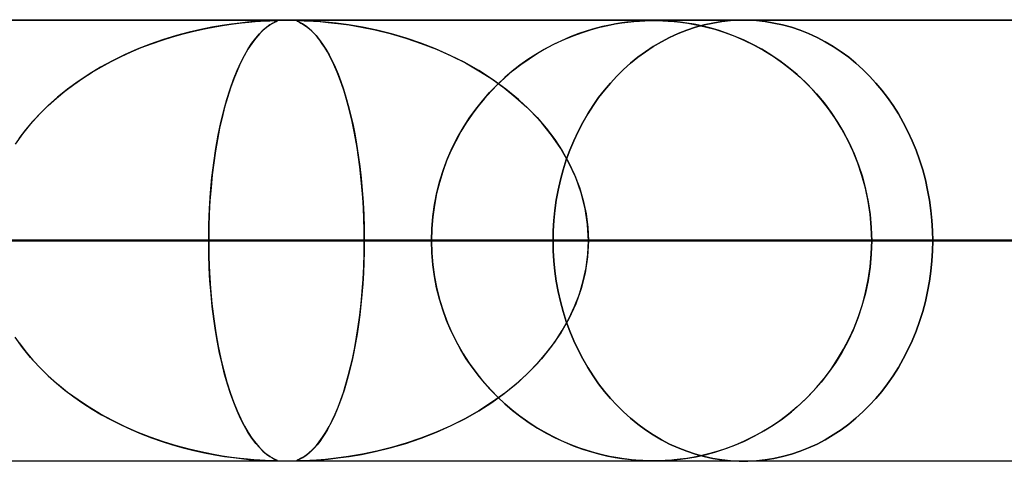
# Model space of a CAD drawing. Header units: millimetres. Extents: x -625 to 625, y -732 to 732.
# Tile 43 of 48: x 239 to 261, y 721 to 732. Entities that reach past the tile are written whole.
import ezdxf

# ---------------------------------------------------------------- set-up
doc = ezdxf.new("R2010")
doc.units = ezdxf.units.MM
doc.layers.add('HIDDEN', color=7, linetype='Continuous')
doc.layers.add('THICK', color=7, linetype='Continuous')

msp = doc.modelspace()

# ---------------------------------------------------------------- linework, layer by layer
at = {"layer": 'HIDDEN'}
for p, q in [((255.284, 731.49), (0, 731.49)), ((501.5, 731.49), (0, 731.49)), ((255.284, 731.49), (0, 731.49)), ((244.666, 731.48), (0, 731.48)), ((242.983, 731.278), (242.715, 731.216)), ((242.825, 731.242), (243.067, 731.296)), ((243.235, 731.329), (242.983, 731.278)), ((243.067, 731.296), (243.299, 731.341)), ((243.468, 731.37), (243.235, 731.329)), ((243.299, 731.341), (243.518, 731.378)), ((243.681, 731.401), (243.468, 731.37)), ((243.518, 731.378), (243.72, 731.407)), ((243.872, 731.425), (243.681, 731.401)), ((243.72, 731.407), (243.905, 731.429)), ((244.038, 731.443), (243.872, 731.425)), ((243.905, 731.429), (244.07, 731.446)), ((244.184, 731.456), (244.038, 731.443)), ((244.07, 731.446), (244.214, 731.458)), ((244.321, 731.466), (244.184, 731.456)), ((244.214, 731.458), (244.338, 731.467)), ((244.443, 731.473), (244.321, 731.466)), ((244.338, 731.467), (244.45, 731.473)), ((244.392, 731.26), (244.472, 731.328)), ((244.478, 731.332), (244.401, 731.268)), ((244.542, 731.477), (244.443, 731.473)), ((244.45, 731.473), (244.545, 731.477)), ((244.472, 731.328), (244.547, 731.381)), ((244.546, 731.38), (244.478, 731.332)), ((244.614, 731.479), (244.542, 731.477)), ((244.545, 731.477), (244.616, 731.479)), ((244.604, 731.415), (244.546, 731.38)), ((244.547, 731.381), (244.612, 731.419)), ((244.651, 731.44), (244.604, 731.415)), ((244.612, 731.419), (244.663, 731.446)), ((244.666, 731.48), (244.614, 731.479)), ((244.616, 731.479), (244.666, 731.48)), ((244.686, 731.456), (244.651, 731.44)), ((244.663, 731.446), (244.699, 731.462)), ((244.666, 731.48), (244.698, 731.479)), ((244.7, 731.479), (244.666, 731.48)), ((245.21, 731.48), (244.668, 731.48)), ((244.708, 731.467), (244.686, 731.456)), ((244.698, 731.479), (244.715, 731.477)), ((244.699, 731.462), (244.716, 731.472)), ((244.717, 731.477), (244.7, 731.479)), ((244.718, 731.473), (244.708, 731.467)), ((244.715, 731.477), (244.718, 731.473)), ((244.716, 731.472), (244.717, 731.477)), ((245.16, 731.477), (245.158, 731.473)), ((245.158, 731.473), (245.161, 731.477)), ((245.158, 731.473), (245.17, 731.466)), ((245.167, 731.467), (245.158, 731.473)), ((245.177, 731.479), (245.16, 731.477)), ((245.161, 731.477), (245.178, 731.479)), ((245.186, 731.458), (245.167, 731.467)), ((245.17, 731.466), (245.191, 731.456)), ((245.21, 731.48), (245.177, 731.479)), ((245.178, 731.479), (245.21, 731.48)), ((245.212, 731.446), (245.186, 731.458)), ((245.191, 731.456), (245.218, 731.443)), ((245.264, 731.479), (245.21, 731.48)), ((245.21, 731.48), (245.259, 731.479)), ((481.175, 731.48), (245.21, 731.48)), ((245.246, 731.429), (245.212, 731.446)), ((245.218, 731.443), (245.253, 731.425)), ((245.286, 731.407), (245.246, 731.429)), ((245.253, 731.425), (245.295, 731.401)), ((245.259, 731.479), (245.327, 731.477)), ((245.344, 731.477), (245.264, 731.479)), ((245.333, 731.378), (245.286, 731.407)), ((245.295, 731.401), (245.344, 731.37)), ((245.327, 731.477), (245.42, 731.473)), ((245.385, 731.341), (245.333, 731.378)), ((245.455, 731.472), (245.344, 731.477)), ((245.344, 731.37), (245.4, 731.329)), ((245.441, 731.296), (245.385, 731.341)), ((245.4, 731.329), (245.461, 731.278)), ((245.42, 731.473), (245.539, 731.467)), ((245.5, 731.242), (245.441, 731.296)), ((245.608, 731.462), (245.455, 731.472)), ((245.461, 731.278), (245.526, 731.216)), ((245.539, 731.467), (245.688, 731.456)), ((245.808, 731.446), (245.608, 731.462)), ((245.688, 731.456), (245.869, 731.44)), ((246.052, 731.419), (245.808, 731.446)), ((245.869, 731.44), (246.089, 731.415)), ((246.334, 731.381), (246.052, 731.419)), ((246.089, 731.415), (246.343, 731.38)), ((246.648, 731.328), (246.334, 731.381)), ((246.343, 731.38), (246.627, 731.332)), ((246.627, 731.332), (246.939, 731.268)), ((246.974, 731.26), (246.648, 731.328)), ((251.633, 731.212), (251.837, 731.277)), ((251.919, 731.3), (251.74, 731.248)), ((251.837, 731.277), (252.031, 731.33)), ((252.087, 731.343), (251.919, 731.3)), ((252.031, 731.33), (252.211, 731.371)), ((252.245, 731.378), (252.087, 731.343)), ((252.211, 731.371), (252.377, 731.403)), ((252.391, 731.406), (252.245, 731.378)), ((252.377, 731.403), (252.526, 731.427)), ((252.524, 731.427), (252.391, 731.406)), ((252.643, 731.443), (252.524, 731.427)), ((252.526, 731.427), (252.662, 731.445)), ((252.749, 731.455), (252.643, 731.443)), ((252.662, 731.445), (252.797, 731.459)), ((252.843, 731.463), (252.749, 731.455)), ((252.797, 731.459), (252.927, 731.47)), ((252.927, 731.47), (252.843, 731.463)), ((252.927, 731.47), (253.047, 731.476)), ((253.003, 731.474), (252.927, 731.47)), ((253.072, 731.477), (253.003, 731.474)), ((253.047, 731.476), (253.152, 731.479)), ((253.135, 731.479), (253.072, 731.477)), ((253.193, 731.48), (253.135, 731.479)), ((253.152, 731.479), (253.249, 731.48)), ((253.25, 731.48), (253.193, 731.48)), ((253.249, 731.48), (253.347, 731.479)), ((253.308, 731.48), (253.25, 731.48)), ((253.369, 731.479), (253.308, 731.48)), ((253.347, 731.479), (253.458, 731.476)), ((253.433, 731.477), (253.369, 731.479)), ((253.507, 731.473), (253.433, 731.477)), ((253.458, 731.476), (253.581, 731.469)), ((253.598, 731.468), (253.507, 731.473)), ((253.581, 731.469), (253.711, 731.459)), ((253.713, 731.458), (253.598, 731.468)), ((253.711, 731.459), (253.857, 731.443)), ((253.848, 731.444), (253.713, 731.458)), ((253.999, 731.423), (253.848, 731.444)), ((253.857, 731.443), (254.025, 731.419)), ((254.195, 731.328), (253.998, 731.262)), ((253.998, 731.262), (254.195, 731.328)), ((254.164, 731.395), (253.999, 731.423)), ((254.025, 731.419), (254.212, 731.386)), ((254.339, 731.359), (254.164, 731.395)), ((254.394, 731.382), (254.195, 731.328)), ((254.195, 731.328), (254.394, 731.382)), ((254.212, 731.386), (254.417, 731.341)), ((254.523, 731.314), (254.339, 731.359)), ((254.593, 731.425), (254.394, 731.382)), ((254.394, 731.382), (254.593, 731.425)), ((254.417, 731.341), (254.638, 731.282)), ((254.711, 731.26), (254.523, 731.314)), ((254.793, 731.457), (254.593, 731.425)), ((254.593, 731.425), (254.793, 731.457)), ((254.638, 731.282), (254.865, 731.21)), ((254.991, 731.478), (254.793, 731.457)), ((254.793, 731.457), (254.991, 731.478)), ((255.187, 731.489), (254.991, 731.478)), ((254.991, 731.478), (255.187, 731.489)), ((255.381, 731.489), (255.187, 731.489)), ((255.187, 731.489), (255.381, 731.489)), ((255.578, 731.478), (255.381, 731.489)), ((255.381, 731.489), (255.578, 731.478)), ((255.776, 731.457), (255.578, 731.478)), ((255.578, 731.478), (255.776, 731.457)), ((255.975, 731.425), (255.776, 731.457)), ((255.776, 731.457), (255.975, 731.425)), ((256.173, 731.382), (255.975, 731.425)), ((255.975, 731.425), (256.173, 731.382)), ((256.372, 731.328), (256.173, 731.382)), ((256.173, 731.382), (256.372, 731.328)), ((256.568, 731.262), (256.372, 731.328)), ((256.372, 731.328), (256.568, 731.262)), ((242.103, 731.038), (242.342, 731.113)), ((242.433, 731.14), (242.14, 731.05)), ((242.342, 731.113), (242.583, 731.181)), ((242.715, 731.216), (242.433, 731.14)), ((242.583, 731.181), (242.825, 731.242)), ((244.229, 731.084), (244.139, 730.964)), ((244.142, 730.967), (244.227, 731.08)), ((244.227, 731.08), (244.31, 731.177)), ((244.318, 731.186), (244.229, 731.084)), ((244.31, 731.177), (244.392, 731.26)), ((244.401, 731.268), (244.318, 731.186)), ((245.559, 731.181), (245.5, 731.242)), ((245.526, 731.216), (245.596, 731.14)), ((245.619, 731.113), (245.559, 731.181)), ((245.596, 731.14), (245.669, 731.05)), ((245.678, 731.038), (245.619, 731.113)), ((246.939, 731.268), (247.274, 731.186)), ((247.305, 731.177), (246.974, 731.26)), ((247.274, 731.186), (247.627, 731.084)), ((247.638, 731.08), (247.305, 731.177)), ((247.627, 731.084), (247.982, 730.964)), ((247.973, 730.967), (247.638, 731.08)), ((251.016, 730.957), (251.219, 731.052)), ((251.357, 731.11), (251.157, 731.024)), ((251.219, 731.052), (251.425, 731.137)), ((251.552, 731.185), (251.357, 731.11)), ((251.425, 731.137), (251.633, 731.212)), ((251.74, 731.248), (251.552, 731.185)), ((253.612, 731.098), (253.424, 731)), ((253.424, 731), (253.612, 731.098)), ((253.803, 731.185), (253.612, 731.098)), ((253.612, 731.098), (253.803, 731.185)), ((253.998, 731.262), (253.803, 731.185)), ((253.803, 731.185), (253.998, 731.262)), ((254.904, 731.196), (254.711, 731.26)), ((254.865, 731.21), (255.089, 731.126)), ((255.1, 731.122), (254.904, 731.196)), ((255.089, 731.126), (255.311, 731.03)), ((255.299, 731.036), (255.1, 731.122)), ((256.762, 731.185), (256.568, 731.262)), ((256.568, 731.262), (256.762, 731.185)), ((256.953, 731.098), (256.762, 731.185)), ((256.762, 731.185), (256.953, 731.098)), ((257.14, 731), (256.953, 731.098)), ((256.953, 731.098), (257.14, 731)), ((241.542, 730.829), (241.255, 730.703)), ((241.401, 730.769), (241.632, 730.866)), ((241.838, 730.945), (241.542, 730.829)), ((241.632, 730.866), (241.867, 730.956)), ((242.14, 731.05), (241.838, 730.945)), ((241.867, 730.956), (242.103, 731.038)), ((244.051, 730.83), (243.966, 730.682)), ((243.971, 730.691), (244.056, 730.838)), ((244.139, 730.964), (244.051, 730.83)), ((244.056, 730.838), (244.142, 730.967)), ((245.669, 731.05), (245.745, 730.945)), ((245.737, 730.956), (245.678, 731.038)), ((245.796, 730.866), (245.737, 730.956)), ((245.745, 730.945), (245.819, 730.829)), ((245.854, 730.769), (245.796, 730.866)), ((245.819, 730.829), (245.891, 730.703)), ((248.307, 730.838), (247.973, 730.967)), ((247.982, 730.964), (248.326, 730.83)), ((248.638, 730.691), (248.307, 730.838)), ((248.326, 730.83), (248.659, 730.682)), ((250.619, 730.738), (250.816, 730.853)), ((250.96, 730.929), (250.767, 730.825)), ((250.816, 730.853), (251.016, 730.957)), ((251.157, 731.024), (250.96, 730.929)), ((253.24, 730.892), (253.062, 730.774)), ((253.062, 730.774), (253.24, 730.892)), ((253.424, 731), (253.24, 730.892)), ((253.24, 730.892), (253.424, 731)), ((255.5, 730.939), (255.299, 731.036)), ((255.311, 731.03), (255.531, 730.923)), ((255.703, 730.829), (255.5, 730.939)), ((255.531, 730.923), (255.748, 730.803)), ((255.905, 730.706), (255.703, 730.829)), ((257.322, 730.892), (257.14, 731)), ((257.14, 731), (257.322, 730.892)), ((257.5, 730.774), (257.322, 730.892)), ((257.322, 730.892), (257.5, 730.774)), ((240.95, 730.553), (241.174, 730.665)), ((241.255, 730.703), (240.977, 730.567)), ((241.174, 730.665), (241.401, 730.769)), ((243.966, 730.682), (243.884, 730.52)), ((243.887, 730.527), (243.971, 730.691)), ((245.911, 730.665), (245.854, 730.769)), ((245.891, 730.703), (245.96, 730.567)), ((245.967, 730.553), (245.911, 730.665)), ((248.966, 730.527), (248.638, 730.691)), ((248.659, 730.682), (248.98, 730.52)), ((250.236, 730.481), (250.425, 730.615)), ((250.579, 730.714), (250.396, 730.594)), ((250.425, 730.615), (250.619, 730.738)), ((250.767, 730.825), (250.579, 730.714)), ((252.89, 730.648), (252.724, 730.513)), ((252.724, 730.513), (252.89, 730.648)), ((253.062, 730.774), (252.89, 730.648)), ((252.89, 730.648), (253.062, 730.774)), ((255.748, 730.803), (255.961, 730.67)), ((256.108, 730.569), (255.905, 730.706)), ((255.961, 730.67), (256.169, 730.525)), ((257.671, 730.648), (257.5, 730.774)), ((257.5, 730.774), (257.671, 730.648)), ((257.836, 730.513), (257.671, 730.648)), ((257.671, 730.648), (257.836, 730.513)), ((240.708, 730.421), (240.449, 730.265)), ((240.516, 730.307), (240.73, 730.433)), ((240.977, 730.567), (240.708, 730.421)), ((240.73, 730.433), (240.95, 730.553)), ((243.805, 730.345), (243.887, 730.527)), ((243.884, 730.52), (243.805, 730.344)), ((245.96, 730.567), (246.028, 730.421)), ((246.022, 730.433), (245.967, 730.553)), ((246.076, 730.307), (246.022, 730.433)), ((246.028, 730.421), (246.093, 730.265)), ((249.287, 730.345), (248.966, 730.527)), ((248.98, 730.52), (249.288, 730.344)), ((250.218, 730.467), (250.045, 730.332)), ((250.052, 730.338), (250.236, 730.481)), ((250.396, 730.594), (250.218, 730.467)), ((252.724, 730.513), (252.565, 730.37)), ((252.565, 730.37), (252.724, 730.513)), ((256.307, 730.419), (256.108, 730.569)), ((256.169, 730.525), (256.373, 730.367)), ((256.502, 730.256), (256.307, 730.419)), ((257.994, 730.37), (257.836, 730.513)), ((257.836, 730.513), (257.994, 730.37)), ((240.101, 730.029), (240.306, 730.172)), ((240.449, 730.265), (240.201, 730.1)), ((240.306, 730.172), (240.516, 730.307)), ((243.724, 730.145), (243.805, 730.345)), ((243.805, 730.344), (243.729, 730.156)), ((246.129, 730.172), (246.076, 730.307)), ((246.093, 730.265), (246.155, 730.1)), ((246.181, 730.029), (246.129, 730.172)), ((249.598, 730.145), (249.287, 730.345)), ((249.288, 730.344), (249.583, 730.156)), ((249.698, 730.021), (249.872, 730.184)), ((249.878, 730.189), (249.717, 730.038)), ((249.872, 730.184), (250.052, 730.338)), ((250.045, 730.332), (249.878, 730.189)), ((252.413, 730.22), (252.269, 730.065)), ((252.269, 730.065), (252.413, 730.22)), ((252.565, 730.37), (252.413, 730.22)), ((252.413, 730.22), (252.565, 730.37)), ((256.373, 730.367), (256.57, 730.195)), ((256.692, 730.081), (256.502, 730.256)), ((256.57, 730.195), (256.761, 730.011)), ((258.144, 730.22), (257.994, 730.37)), ((257.994, 730.37), (258.144, 730.22)), ((258.287, 730.065), (258.144, 730.22)), ((258.144, 730.22), (258.287, 730.065)), ((239.902, 729.879), (240.101, 730.029)), ((240.201, 730.1), (239.963, 729.927)), ((243.656, 729.954), (243.587, 729.74)), ((243.647, 729.927), (243.724, 730.145)), ((243.729, 730.156), (243.656, 729.954)), ((246.155, 730.1), (246.215, 729.927)), ((246.231, 729.879), (246.181, 730.029)), ((249.531, 729.847), (249.698, 730.021)), ((249.717, 730.038), (249.562, 729.88)), ((249.583, 730.156), (249.863, 729.954)), ((249.898, 729.927), (249.598, 730.145)), ((249.863, 729.954), (250.128, 729.74)), ((252.269, 730.065), (252.133, 729.904)), ((252.133, 729.904), (252.269, 730.065)), ((256.874, 729.893), (256.692, 730.081)), ((256.761, 730.011), (256.942, 729.817)), ((258.422, 729.904), (258.287, 730.065)), ((258.287, 730.065), (258.422, 729.904)), ((239.737, 729.744), (239.522, 729.552)), ((239.523, 729.554), (239.709, 729.72)), ((239.709, 729.72), (239.902, 729.879)), ((239.963, 729.927), (239.737, 729.744)), ((243.587, 729.74), (243.523, 729.516)), ((243.573, 729.693), (243.647, 729.927)), ((246.215, 729.927), (246.272, 729.744)), ((246.279, 729.72), (246.231, 729.879)), ((246.272, 729.744), (246.326, 729.552)), ((246.326, 729.554), (246.279, 729.72)), ((249.413, 729.715), (249.27, 729.541)), ((249.369, 729.664), (249.531, 729.847)), ((249.562, 729.88), (249.413, 729.715)), ((250.183, 729.693), (249.898, 729.927)), ((250.128, 729.74), (250.376, 729.516)), ((252.001, 729.733), (251.875, 729.553)), ((251.875, 729.553), (252.001, 729.733)), ((252.133, 729.904), (252.001, 729.733)), ((252.001, 729.733), (252.133, 729.904)), ((257.048, 729.693), (256.874, 729.893)), ((256.942, 729.817), (257.112, 729.613)), ((258.553, 729.733), (258.422, 729.904)), ((258.422, 729.904), (258.553, 729.733)), ((258.678, 729.553), (258.553, 729.733)), ((258.553, 729.733), (258.678, 729.553)), ((239.522, 729.552), (239.318, 729.35)), ((239.345, 729.379), (239.523, 729.554)), ((243.523, 729.516), (243.464, 729.281)), ((243.503, 729.44), (243.573, 729.693)), ((246.371, 729.379), (246.326, 729.554)), ((246.326, 729.552), (246.378, 729.35)), ((249.27, 729.541), (249.132, 729.357)), ((249.215, 729.469), (249.369, 729.664)), ((250.453, 729.44), (250.183, 729.693)), ((250.376, 729.516), (250.605, 729.281)), ((251.875, 729.553), (251.754, 729.365)), ((251.754, 729.365), (251.875, 729.553)), ((257.214, 729.48), (257.048, 729.693)), ((257.112, 729.613), (257.272, 729.4)), ((258.797, 729.365), (258.678, 729.553)), ((258.678, 729.553), (258.797, 729.365)), ((239.318, 729.35), (239.124, 729.137)), ((239.175, 729.196), (239.345, 729.379)), ((243.464, 729.281), (243.409, 729.038)), ((243.438, 729.17), (243.503, 729.44)), ((246.413, 729.196), (246.371, 729.379)), ((246.378, 729.35), (246.426, 729.137)), ((249.132, 729.357), (249.001, 729.164)), ((249.068, 729.265), (249.215, 729.469)), ((250.705, 729.17), (250.453, 729.44)), ((250.605, 729.281), (250.815, 729.038)), ((251.754, 729.365), (251.641, 729.169)), ((251.641, 729.169), (251.754, 729.365)), ((257.37, 729.256), (257.214, 729.48)), ((257.272, 729.4), (257.42, 729.178)), ((258.909, 729.169), (258.797, 729.365)), ((258.797, 729.365), (258.909, 729.169)), ((239.124, 729.137), (238.942, 728.913)), ((239.015, 729.005), (239.175, 729.196)), ((243.378, 728.882), (243.438, 729.17)), ((246.454, 729.005), (246.413, 729.196)), ((246.426, 729.137), (246.472, 728.913)), ((248.802, 728.827), (248.93, 729.051)), ((249.001, 729.164), (248.877, 728.962)), ((248.93, 729.051), (249.068, 729.265)), ((250.936, 728.882), (250.705, 729.17)), ((251.641, 729.169), (251.535, 728.965)), ((251.535, 728.965), (251.641, 729.169)), ((257.515, 729.02), (257.37, 729.256)), ((257.42, 729.178), (257.556, 728.948)), ((259.014, 728.965), (258.909, 729.169)), ((258.909, 729.169), (259.014, 728.965)), ((238.942, 728.913), (238.774, 728.678)), ((238.864, 728.806), (239.015, 729.005)), ((243.324, 728.578), (243.378, 728.882)), ((243.409, 729.038), (243.36, 728.786)), ((246.492, 728.806), (246.454, 729.005)), ((246.472, 728.913), (246.514, 728.678)), ((248.684, 728.594), (248.802, 728.827)), ((248.877, 728.962), (248.761, 728.75)), ((250.815, 729.038), (251.006, 728.786)), ((251.145, 728.578), (250.936, 728.882)), ((251.535, 728.965), (251.438, 728.756)), ((251.438, 728.756), (251.535, 728.965)), ((257.649, 728.773), (257.515, 729.02)), ((257.556, 728.948), (257.68, 728.71)), ((259.111, 728.756), (259.014, 728.965)), ((259.014, 728.965), (259.111, 728.756)), ((243.36, 728.786), (243.315, 728.527)), ((246.527, 728.6), (246.492, 728.806)), ((246.514, 728.678), (246.553, 728.432)), ((246.559, 728.387), (246.527, 728.6)), ((248.761, 728.75), (248.653, 728.528)), ((251.006, 728.786), (251.177, 728.527)), ((251.438, 728.756), (251.349, 728.54)), ((251.349, 728.54), (251.438, 728.756)), ((257.77, 728.514), (257.649, 728.773)), ((257.68, 728.71), (257.793, 728.462)), ((259.199, 728.54), (259.111, 728.756)), ((259.111, 728.756), (259.199, 728.54)), ((243.276, 728.258), (243.324, 728.578)), ((243.315, 728.527), (243.276, 728.259)), ((246.553, 728.432), (246.587, 728.176)), ((246.588, 728.167), (246.559, 728.387)), ((248.653, 728.528), (248.555, 728.298)), ((248.578, 728.352), (248.684, 728.594)), ((251.327, 728.258), (251.145, 728.578)), ((251.177, 728.527), (251.327, 728.259)), ((251.349, 728.54), (251.268, 728.32)), ((251.268, 728.32), (251.349, 728.54)), ((257.879, 728.245), (257.77, 728.514)), ((257.793, 728.462), (257.893, 728.205)), ((259.278, 728.32), (259.199, 728.54)), ((259.199, 728.54), (259.278, 728.32)), ((243.236, 727.923), (243.276, 728.258)), ((243.276, 728.259), (243.243, 727.983)), ((246.587, 728.176), (246.617, 727.911)), ((246.614, 727.941), (246.588, 728.167)), ((248.555, 728.298), (248.468, 728.059)), ((248.483, 728.102), (248.578, 728.352)), ((251.268, 728.32), (251.197, 728.096)), ((251.197, 728.096), (251.268, 728.32)), ((251.327, 728.259), (251.457, 727.983)), ((251.482, 727.923), (251.327, 728.258)), ((257.972, 727.967), (257.879, 728.245)), ((257.893, 728.205), (257.981, 727.938)), ((259.348, 728.096), (259.278, 728.32)), ((259.278, 728.32), (259.348, 728.096)), ((243.243, 727.983), (243.214, 727.698)), ((246.636, 727.708), (246.614, 727.941)), ((248.468, 728.059), (248.392, 727.813)), ((248.401, 727.845), (248.483, 728.102)), ((251.197, 728.096), (251.136, 727.869)), ((251.136, 727.869), (251.197, 728.096)), ((251.457, 727.983), (251.567, 727.698)), ((258.05, 727.68), (257.972, 727.967)), ((257.981, 727.938), (258.055, 727.66)), ((259.409, 727.869), (259.348, 728.096)), ((259.348, 728.096), (259.409, 727.869)), ((243.204, 727.576), (243.236, 727.923)), ((246.617, 727.911), (246.642, 727.638)), ((246.655, 727.469), (246.636, 727.708)), ((248.392, 727.813), (248.328, 727.559)), ((248.333, 727.581), (248.401, 727.845)), ((251.136, 727.869), (251.084, 727.639)), ((251.084, 727.639), (251.136, 727.869)), ((251.606, 727.576), (251.482, 727.923)), ((259.461, 727.639), (259.409, 727.869)), ((259.409, 727.869), (259.461, 727.639)), ((243.18, 727.22), (243.204, 727.576)), ((243.214, 727.698), (243.191, 727.403)), ((246.642, 727.638), (246.662, 727.359)), ((248.328, 727.559), (248.277, 727.299)), ((248.279, 727.311), (248.333, 727.581)), ((251.084, 727.639), (251.041, 727.408)), ((251.041, 727.408), (251.084, 727.639)), ((251.567, 727.698), (251.654, 727.403)), ((251.696, 727.22), (251.606, 727.576)), ((258.112, 727.388), (258.05, 727.68)), ((258.055, 727.66), (258.114, 727.375)), ((259.503, 727.408), (259.461, 727.639)), ((259.461, 727.639), (259.503, 727.408)), ((243.191, 727.403), (243.175, 727.102)), ((246.669, 727.227), (246.655, 727.469)), ((246.662, 727.359), (246.676, 727.074)), ((248.277, 727.299), (248.24, 727.033)), ((248.241, 727.039), (248.279, 727.311)), ((251.041, 727.408), (251.009, 727.177)), ((251.009, 727.177), (251.041, 727.408)), ((251.654, 727.403), (251.717, 727.102)), ((258.156, 727.092), (258.112, 727.388)), ((258.114, 727.375), (258.157, 727.083)), ((259.535, 727.177), (259.503, 727.408)), ((259.503, 727.408), (259.535, 727.177)), ((243.175, 727.102), (243.165, 726.798)), ((243.166, 726.857), (243.18, 727.22)), ((246.68, 726.983), (246.669, 727.227)), ((246.676, 727.074), (246.685, 726.783)), ((248.217, 726.765), (248.241, 727.039)), ((251.009, 727.177), (250.986, 726.946)), ((250.986, 726.946), (251.009, 727.177)), ((251.75, 726.857), (251.696, 727.22)), ((251.717, 727.102), (251.756, 726.798)), ((258.183, 726.792), (258.156, 727.092)), ((258.157, 727.083), (258.183, 726.788)), ((259.557, 726.946), (259.535, 727.177)), ((259.535, 727.177), (259.557, 726.946)), ((243.161, 726.49), (243.166, 726.857)), ((246.686, 726.737), (246.68, 726.983)), ((248.24, 727.033), (248.217, 726.763)), ((250.986, 726.946), (250.972, 726.717)), ((250.972, 726.717), (250.986, 726.946)), ((251.769, 726.49), (251.75, 726.857)), ((259.571, 726.717), (259.557, 726.946)), ((259.557, 726.946), (259.571, 726.717)), ((243.165, 726.798), (243.161, 726.49)), ((246.685, 726.783), (246.688, 726.49)), ((246.688, 726.49), (246.686, 726.737)), ((248.21, 726.49), (248.217, 726.765)), ((248.217, 726.763), (248.21, 726.49)), ((250.972, 726.717), (250.968, 726.49)), ((250.968, 726.49), (250.972, 726.717)), ((251.756, 726.798), (251.769, 726.49)), ((258.192, 726.49), (258.183, 726.792)), ((258.183, 726.788), (258.192, 726.49)), ((259.575, 726.49), (259.571, 726.717)), ((259.571, 726.717), (259.575, 726.49)), ((243.161, 726.49), (0, 726.49)), ((0, 726.49), (243.161, 726.49)), ((130.653, 726.49), (248.21, 726.49)), ((248.21, 726.49), (130.653, 726.49)), ((258.192, 726.49), (135.734, 726.49)), ((135.734, 726.49), (258.192, 726.49)), ((143.547, 726.49), (273.539, 726.49)), ((273.539, 726.49), (143.547, 726.49)), ((283.521, 726.49), (148.628, 726.49)), ((148.628, 726.49), (283.521, 726.49)), ((156.44, 726.49), (298.868, 726.49)), ((298.868, 726.49), (156.44, 726.49)), ((308.85, 726.49), (161.521, 726.49)), ((161.521, 726.49), (308.85, 726.49)), ((169.333, 726.49), (324.196, 726.49)), ((324.196, 726.49), (169.333, 726.49)), ((334.178, 726.49), (174.414, 726.49)), ((174.414, 726.49), (334.178, 726.49)), ((182.226, 726.49), (349.524, 726.49)), ((349.524, 726.49), (182.226, 726.49)), ((359.505, 726.49), (187.307, 726.49)), ((187.307, 726.49), (359.505, 726.49)), ((195.119, 726.49), (374.852, 726.49)), ((374.852, 726.49), (195.119, 726.49)), ((384.833, 726.49), (200.199, 726.49)), ((200.199, 726.49), (384.833, 726.49)), ((208.011, 726.49), (400.179, 726.49)), ((400.179, 726.49), (208.011, 726.49)), ((410.16, 726.49), (213.092, 726.49)), ((213.092, 726.49), (410.16, 726.49)), ((220.904, 726.49), (425.506, 726.49)), ((425.506, 726.49), (220.904, 726.49)), ((435.486, 726.49), (225.984, 726.49)), ((225.984, 726.49), (435.486, 726.49)), ((248.21, 726.49), (232.861, 726.49)), ((232.861, 726.49), (248.21, 726.49)), ((233.796, 726.49), (450.832, 726.49)), ((450.832, 726.49), (233.796, 726.49)), ((460.813, 726.49), (238.877, 726.49)), ((238.877, 726.49), (460.813, 726.49)), ((238.877, 726.49), (246.688, 726.49)), ((246.688, 726.49), (238.877, 726.49)), ((243.165, 726.182), (243.161, 726.49)), ((243.161, 726.49), (243.166, 726.123)), ((250.968, 726.49), (243.161, 726.49)), ((243.161, 726.49), (250.968, 726.49)), ((246.685, 726.197), (246.688, 726.49)), ((246.688, 726.49), (246.686, 726.243)), ((246.688, 726.49), (476.159, 726.49)), ((476.159, 726.49), (246.688, 726.49)), ((248.21, 726.49), (248.217, 726.215)), ((248.217, 726.217), (248.21, 726.49)), ((250.972, 726.263), (250.968, 726.49)), ((250.968, 726.49), (250.972, 726.263)), ((251.769, 726.49), (251.75, 726.123)), ((251.756, 726.182), (251.769, 726.49)), ((486.139, 726.49), (251.769, 726.49)), ((251.769, 726.49), (486.139, 726.49)), ((251.769, 726.49), (259.575, 726.49)), ((259.575, 726.49), (251.769, 726.49)), ((258.183, 726.192), (258.192, 726.49)), ((258.192, 726.49), (258.183, 726.188)), ((273.539, 726.49), (258.192, 726.49)), ((258.192, 726.49), (273.539, 726.49)), ((259.575, 726.49), (259.571, 726.263)), ((259.571, 726.263), (259.575, 726.49)), ((243.175, 725.878), (243.165, 726.182)), ((246.676, 725.906), (246.685, 726.197)), ((246.686, 726.243), (246.68, 725.997)), ((248.24, 725.947), (248.217, 726.217)), ((248.217, 726.215), (248.241, 725.941)), ((250.986, 726.034), (250.972, 726.263)), ((250.972, 726.263), (250.986, 726.034)), ((251.717, 725.878), (251.756, 726.182)), ((258.183, 726.188), (258.156, 725.888)), ((258.157, 725.897), (258.183, 726.192)), ((259.571, 726.263), (259.557, 726.034)), ((259.557, 726.034), (259.571, 726.263)), ((243.166, 726.123), (243.18, 725.76)), ((246.68, 725.997), (246.669, 725.753)), ((248.277, 725.681), (248.24, 725.947)), ((248.241, 725.941), (248.279, 725.669)), ((251.009, 725.803), (250.986, 726.034)), ((250.986, 726.034), (251.009, 725.803)), ((251.75, 726.123), (251.696, 725.76)), ((259.557, 726.034), (259.535, 725.803)), ((259.535, 725.803), (259.557, 726.034)), ((243.191, 725.577), (243.175, 725.878)), ((243.18, 725.76), (243.204, 725.404)), ((246.669, 725.753), (246.655, 725.511)), ((246.662, 725.621), (246.676, 725.906)), ((251.041, 725.572), (251.009, 725.803)), ((251.009, 725.803), (251.041, 725.572)), ((251.696, 725.76), (251.606, 725.404)), ((251.654, 725.577), (251.717, 725.878)), ((258.156, 725.888), (258.112, 725.592)), ((258.114, 725.605), (258.157, 725.897)), ((259.535, 725.803), (259.503, 725.572)), ((259.503, 725.572), (259.535, 725.803)), ((243.214, 725.282), (243.191, 725.577)), ((246.655, 725.511), (246.636, 725.272)), ((246.642, 725.342), (246.662, 725.621)), ((248.328, 725.421), (248.277, 725.681)), ((248.279, 725.669), (248.333, 725.399)), ((251.084, 725.341), (251.041, 725.572)), ((251.041, 725.572), (251.084, 725.341)), ((251.567, 725.282), (251.654, 725.577)), ((258.112, 725.592), (258.05, 725.3)), ((258.055, 725.32), (258.114, 725.605)), ((259.503, 725.572), (259.461, 725.341)), ((259.461, 725.341), (259.503, 725.572)), ((243.204, 725.404), (243.236, 725.057)), ((243.243, 724.997), (243.214, 725.282)), ((246.636, 725.272), (246.614, 725.039)), ((246.617, 725.069), (246.642, 725.342)), ((248.392, 725.167), (248.328, 725.421)), ((248.333, 725.399), (248.401, 725.135)), ((251.136, 725.111), (251.084, 725.341)), ((251.084, 725.341), (251.136, 725.111)), ((251.457, 724.997), (251.567, 725.282)), ((251.606, 725.404), (251.482, 725.057)), ((258.05, 725.3), (257.972, 725.013)), ((257.981, 725.042), (258.055, 725.32)), ((259.461, 725.341), (259.409, 725.111)), ((259.409, 725.111), (259.461, 725.341)), ((243.236, 725.057), (243.276, 724.722)), ((246.587, 724.804), (246.617, 725.069)), ((246.614, 725.039), (246.588, 724.813)), ((248.468, 724.921), (248.392, 725.167)), ((248.401, 725.135), (248.483, 724.878)), ((251.197, 724.884), (251.136, 725.111)), ((251.136, 725.111), (251.197, 724.884)), ((251.482, 725.057), (251.327, 724.722)), ((257.893, 724.775), (257.981, 725.042)), ((259.409, 725.111), (259.348, 724.884)), ((259.348, 724.884), (259.409, 725.111)), ((243.276, 724.721), (243.243, 724.997)), ((246.553, 724.548), (246.587, 724.804)), ((246.588, 724.813), (246.559, 724.593)), ((248.555, 724.682), (248.468, 724.921)), ((248.483, 724.878), (248.578, 724.628)), ((251.268, 724.66), (251.197, 724.884)), ((251.197, 724.884), (251.268, 724.66)), ((251.327, 724.721), (251.457, 724.997)), ((257.972, 725.013), (257.879, 724.735)), ((259.348, 724.884), (259.278, 724.66)), ((259.278, 724.66), (259.348, 724.884)), ((243.276, 724.722), (243.324, 724.402)), ((243.315, 724.453), (243.276, 724.721)), ((246.559, 724.593), (246.527, 724.38)), ((248.653, 724.452), (248.555, 724.682)), ((248.578, 724.628), (248.684, 724.386)), ((251.327, 724.722), (251.145, 724.402)), ((251.177, 724.453), (251.327, 724.721)), ((251.349, 724.44), (251.268, 724.66)), ((251.268, 724.66), (251.349, 724.44)), ((257.879, 724.735), (257.77, 724.466)), ((257.793, 724.518), (257.893, 724.775)), ((259.278, 724.66), (259.199, 724.44)), ((259.199, 724.44), (259.278, 724.66)), ((243.36, 724.194), (243.315, 724.453)), ((243.324, 724.402), (243.378, 724.098)), ((246.527, 724.38), (246.492, 724.174)), ((246.514, 724.302), (246.553, 724.548)), ((248.761, 724.23), (248.653, 724.452)), ((248.684, 724.386), (248.802, 724.153)), ((251.145, 724.402), (250.936, 724.098)), ((251.006, 724.194), (251.177, 724.453)), ((251.438, 724.224), (251.349, 724.44)), ((251.349, 724.44), (251.438, 724.224)), ((257.77, 724.466), (257.649, 724.207)), ((257.68, 724.27), (257.793, 724.518)), ((259.199, 724.44), (259.111, 724.224)), ((259.111, 724.224), (259.199, 724.44)), ((238.942, 724.067), (238.774, 724.302)), ((238.864, 724.174), (239.015, 723.975)), ((243.409, 723.942), (243.36, 724.194)), ((246.492, 724.174), (246.454, 723.975)), ((246.472, 724.067), (246.514, 724.302)), ((248.877, 724.018), (248.761, 724.23)), ((248.802, 724.153), (248.93, 723.929)), ((250.815, 723.942), (251.006, 724.194)), ((251.535, 724.015), (251.438, 724.224)), ((251.438, 724.224), (251.535, 724.015)), ((257.649, 724.207), (257.515, 723.96)), ((257.556, 724.032), (257.68, 724.27)), ((259.111, 724.224), (259.014, 724.015)), ((259.014, 724.015), (259.111, 724.224)), ((239.124, 723.843), (238.942, 724.067)), ((239.015, 723.975), (239.175, 723.784)), ((243.378, 724.098), (243.438, 723.81)), ((243.464, 723.699), (243.409, 723.942)), ((246.454, 723.975), (246.413, 723.784)), ((246.426, 723.843), (246.472, 724.067)), ((249.001, 723.816), (248.877, 724.018)), ((248.93, 723.929), (249.068, 723.715)), ((250.605, 723.699), (250.815, 723.942)), ((250.936, 724.098), (250.705, 723.81)), ((251.641, 723.811), (251.535, 724.015)), ((251.535, 724.015), (251.641, 723.811)), ((257.515, 723.96), (257.37, 723.724)), ((257.42, 723.802), (257.556, 724.032)), ((259.014, 724.015), (258.909, 723.811)), ((258.909, 723.811), (259.014, 724.015)), ((239.318, 723.63), (239.124, 723.843)), ((239.175, 723.784), (239.345, 723.601)), ((243.438, 723.81), (243.503, 723.54)), ((243.523, 723.464), (243.464, 723.699)), ((246.413, 723.784), (246.371, 723.601)), ((246.378, 723.63), (246.426, 723.843)), ((249.132, 723.623), (249.001, 723.816)), ((249.068, 723.715), (249.215, 723.51)), ((250.376, 723.464), (250.605, 723.699)), ((250.705, 723.81), (250.453, 723.54)), ((251.754, 723.615), (251.641, 723.811)), ((251.641, 723.811), (251.754, 723.615)), ((257.37, 723.724), (257.214, 723.5)), ((257.272, 723.58), (257.42, 723.802)), ((258.909, 723.811), (258.797, 723.615)), ((258.797, 723.615), (258.909, 723.811)), ((239.522, 723.428), (239.318, 723.63)), ((239.345, 723.601), (239.523, 723.426)), ((243.503, 723.54), (243.573, 723.287)), ((243.587, 723.24), (243.523, 723.464)), ((246.326, 723.428), (246.378, 723.63)), ((246.371, 723.601), (246.326, 723.426)), ((249.27, 723.439), (249.132, 723.623)), ((249.215, 723.51), (249.369, 723.316)), ((250.128, 723.24), (250.376, 723.464)), ((250.453, 723.54), (250.183, 723.287)), ((251.875, 723.427), (251.754, 723.615)), ((251.754, 723.615), (251.875, 723.427)), ((257.214, 723.5), (257.048, 723.287)), ((257.112, 723.367), (257.272, 723.58)), ((258.797, 723.615), (258.678, 723.427)), ((258.678, 723.427), (258.797, 723.615)), ((239.737, 723.236), (239.522, 723.428)), ((239.523, 723.426), (239.709, 723.26)), ((239.709, 723.26), (239.902, 723.101)), ((243.573, 723.287), (243.647, 723.052)), ((243.656, 723.026), (243.587, 723.24)), ((246.279, 723.26), (246.231, 723.101)), ((246.272, 723.236), (246.326, 723.428)), ((246.326, 723.426), (246.279, 723.26)), ((249.413, 723.265), (249.27, 723.439)), ((249.369, 723.316), (249.531, 723.133)), ((249.562, 723.1), (249.413, 723.265)), ((249.863, 723.026), (250.128, 723.24)), ((250.183, 723.287), (249.898, 723.052)), ((252.001, 723.247), (251.875, 723.427)), ((251.875, 723.427), (252.001, 723.247)), ((252.133, 723.076), (252.001, 723.247)), ((252.001, 723.247), (252.133, 723.076)), ((257.048, 723.287), (256.874, 723.087)), ((256.942, 723.163), (257.112, 723.367)), ((258.553, 723.247), (258.422, 723.076)), ((258.422, 723.076), (258.553, 723.247)), ((258.678, 723.427), (258.553, 723.247)), ((258.553, 723.247), (258.678, 723.427)), ((239.963, 723.053), (239.737, 723.236)), ((239.902, 723.101), (240.101, 722.951)), ((240.201, 722.88), (239.963, 723.053)), ((243.647, 723.052), (243.724, 722.835)), ((243.729, 722.825), (243.656, 723.026)), ((246.155, 722.88), (246.215, 723.053)), ((246.231, 723.101), (246.181, 722.951)), ((246.215, 723.053), (246.272, 723.236)), ((249.531, 723.133), (249.698, 722.959)), ((249.717, 722.942), (249.562, 723.1)), ((249.583, 722.825), (249.863, 723.026)), ((249.898, 723.052), (249.598, 722.835)), ((252.269, 722.915), (252.133, 723.076)), ((252.133, 723.076), (252.269, 722.915)), ((256.874, 723.087), (256.692, 722.899)), ((256.761, 722.969), (256.942, 723.163)), ((258.422, 723.076), (258.287, 722.915)), ((258.287, 722.915), (258.422, 723.076)), ((240.101, 722.951), (240.306, 722.808)), ((240.449, 722.715), (240.201, 722.88)), ((240.306, 722.808), (240.516, 722.674)), ((243.724, 722.835), (243.805, 722.635)), ((243.805, 722.636), (243.729, 722.825)), ((246.129, 722.808), (246.076, 722.674)), ((246.093, 722.715), (246.155, 722.88)), ((246.181, 722.951), (246.129, 722.808)), ((249.598, 722.835), (249.287, 722.635)), ((249.288, 722.636), (249.583, 722.825)), ((249.698, 722.959), (249.872, 722.796)), ((249.878, 722.791), (249.717, 722.942)), ((249.872, 722.796), (250.052, 722.642)), ((252.413, 722.76), (252.269, 722.915)), ((252.269, 722.915), (252.413, 722.76)), ((256.692, 722.899), (256.502, 722.724)), ((256.57, 722.785), (256.761, 722.969)), ((258.287, 722.915), (258.144, 722.76)), ((258.144, 722.76), (258.287, 722.915)), ((240.708, 722.559), (240.449, 722.715)), ((240.516, 722.674), (240.73, 722.547)), ((243.884, 722.46), (243.805, 722.636)), ((243.805, 722.635), (243.887, 722.453)), ((246.076, 722.674), (246.022, 722.547)), ((246.028, 722.559), (246.093, 722.715)), ((249.287, 722.635), (248.966, 722.453)), ((248.98, 722.46), (249.288, 722.636)), ((250.045, 722.648), (249.878, 722.791)), ((250.218, 722.513), (250.045, 722.648)), ((250.052, 722.642), (250.236, 722.499)), ((252.565, 722.61), (252.413, 722.76)), ((252.413, 722.76), (252.565, 722.61)), ((252.724, 722.468), (252.565, 722.61)), ((252.565, 722.61), (252.724, 722.468)), ((256.169, 722.455), (256.373, 722.614)), ((256.502, 722.724), (256.307, 722.561)), ((256.373, 722.614), (256.57, 722.785)), ((257.994, 722.61), (257.836, 722.468)), ((257.836, 722.468), (257.994, 722.61)), ((258.144, 722.76), (257.994, 722.61)), ((257.994, 722.61), (258.144, 722.76)), ((240.977, 722.413), (240.708, 722.559)), ((240.73, 722.547), (240.95, 722.427)), ((240.95, 722.427), (241.174, 722.315)), ((241.255, 722.277), (240.977, 722.413)), ((243.966, 722.298), (243.884, 722.46)), ((243.887, 722.453), (243.971, 722.289)), ((245.891, 722.277), (245.96, 722.413)), ((245.967, 722.427), (245.911, 722.315)), ((245.96, 722.413), (246.028, 722.559)), ((246.022, 722.547), (245.967, 722.427)), ((248.966, 722.453), (248.638, 722.289)), ((248.659, 722.298), (248.98, 722.46)), ((250.396, 722.386), (250.218, 722.513)), ((250.236, 722.499), (250.425, 722.365)), ((250.579, 722.266), (250.396, 722.386)), ((250.425, 722.365), (250.619, 722.242)), ((252.89, 722.332), (252.724, 722.468)), ((252.724, 722.468), (252.89, 722.332)), ((256.108, 722.411), (255.905, 722.274)), ((255.961, 722.31), (256.169, 722.455)), ((256.307, 722.561), (256.108, 722.411)), ((257.836, 722.468), (257.671, 722.332)), ((257.671, 722.332), (257.836, 722.468)), ((241.174, 722.315), (241.401, 722.211)), ((241.542, 722.151), (241.255, 722.277)), ((241.401, 722.211), (241.632, 722.114)), ((241.838, 722.035), (241.542, 722.151)), ((244.051, 722.15), (243.966, 722.298)), ((243.971, 722.289), (244.056, 722.142)), ((244.139, 722.016), (244.051, 722.15)), ((244.056, 722.142), (244.142, 722.013)), ((245.745, 722.035), (245.819, 722.151)), ((245.854, 722.211), (245.796, 722.114)), ((245.819, 722.151), (245.891, 722.277)), ((245.911, 722.315), (245.854, 722.211)), ((248.307, 722.142), (247.973, 722.013)), ((247.982, 722.016), (248.326, 722.15)), ((248.638, 722.289), (248.307, 722.142)), ((248.326, 722.15), (248.659, 722.298)), ((250.767, 722.155), (250.579, 722.266)), ((250.619, 722.242), (250.816, 722.128)), ((250.96, 722.051), (250.767, 722.155)), ((250.816, 722.128), (251.016, 722.023)), ((253.062, 722.206), (252.89, 722.332)), ((252.89, 722.332), (253.062, 722.206)), ((253.24, 722.088), (253.062, 722.206)), ((253.062, 722.206), (253.24, 722.088)), ((255.703, 722.151), (255.5, 722.041)), ((255.531, 722.057), (255.748, 722.177)), ((255.905, 722.274), (255.703, 722.151)), ((255.748, 722.177), (255.961, 722.31)), ((257.5, 722.206), (257.322, 722.088)), ((257.322, 722.088), (257.5, 722.206)), ((257.671, 722.332), (257.5, 722.206)), ((257.5, 722.206), (257.671, 722.332)), ((241.632, 722.114), (241.867, 722.024)), ((242.14, 721.93), (241.838, 722.035)), ((241.867, 722.024), (242.103, 721.942)), ((242.103, 721.942), (242.342, 721.867)), ((242.433, 721.84), (242.14, 721.93)), ((244.229, 721.896), (244.139, 722.016)), ((244.142, 722.013), (244.227, 721.9)), ((244.227, 721.9), (244.31, 721.803)), ((245.596, 721.84), (245.669, 721.93)), ((245.678, 721.942), (245.619, 721.867)), ((245.669, 721.93), (245.745, 722.035)), ((245.737, 722.024), (245.678, 721.942)), ((245.796, 722.114), (245.737, 722.024)), ((247.638, 721.9), (247.305, 721.803)), ((247.627, 721.896), (247.982, 722.016)), ((247.973, 722.013), (247.638, 721.9)), ((251.157, 721.956), (250.96, 722.051)), ((251.016, 722.023), (251.219, 721.928)), ((251.357, 721.87), (251.157, 721.956)), ((251.219, 721.928), (251.425, 721.843)), ((253.424, 721.98), (253.24, 722.088)), ((253.24, 722.088), (253.424, 721.98)), ((253.612, 721.882), (253.424, 721.98)), ((253.424, 721.98), (253.612, 721.882)), ((255.089, 721.854), (255.311, 721.95)), ((255.299, 721.944), (255.1, 721.859)), ((255.5, 722.041), (255.299, 721.944)), ((255.311, 721.95), (255.531, 722.057)), ((257.14, 721.98), (256.953, 721.882)), ((256.953, 721.882), (257.14, 721.98)), ((257.322, 722.088), (257.14, 721.98)), ((257.14, 721.98), (257.322, 722.088)), ((242.342, 721.867), (242.583, 721.799)), ((242.715, 721.764), (242.433, 721.84)), ((242.583, 721.799), (242.825, 721.738)), ((242.983, 721.702), (242.715, 721.764)), ((242.825, 721.738), (243.067, 721.684)), ((243.235, 721.651), (242.983, 721.702)), ((243.067, 721.684), (243.299, 721.639)), ((244.318, 721.794), (244.229, 721.896)), ((244.31, 721.803), (244.392, 721.72)), ((244.401, 721.712), (244.318, 721.794)), ((244.392, 721.72), (244.472, 721.652)), ((244.478, 721.648), (244.401, 721.712)), ((245.441, 721.684), (245.385, 721.639)), ((245.4, 721.651), (245.461, 721.702)), ((245.5, 721.738), (245.441, 721.684)), ((245.461, 721.702), (245.526, 721.764)), ((245.559, 721.799), (245.5, 721.738)), ((245.526, 721.764), (245.596, 721.84)), ((245.619, 721.867), (245.559, 721.799)), ((246.627, 721.648), (246.939, 721.712)), ((246.974, 721.72), (246.648, 721.652)), ((246.939, 721.712), (247.274, 721.794)), ((247.305, 721.803), (246.974, 721.72)), ((247.274, 721.794), (247.627, 721.896)), ((251.552, 721.796), (251.357, 721.87)), ((251.425, 721.843), (251.633, 721.768)), ((251.74, 721.732), (251.552, 721.796)), ((251.633, 721.768), (251.837, 721.703)), ((251.919, 721.68), (251.74, 721.732)), ((251.837, 721.703), (252.031, 721.65)), ((252.087, 721.637), (251.919, 721.68)), ((253.803, 721.795), (253.612, 721.882)), ((253.612, 721.882), (253.803, 721.795)), ((253.998, 721.718), (253.803, 721.795)), ((253.803, 721.795), (253.998, 721.718)), ((254.195, 721.653), (253.998, 721.718)), ((253.998, 721.718), (254.195, 721.653)), ((254.417, 721.639), (254.638, 721.698)), ((254.711, 721.72), (254.523, 721.666)), ((254.638, 721.698), (254.865, 721.77)), ((254.904, 721.784), (254.711, 721.72)), ((254.865, 721.77), (255.089, 721.854)), ((255.1, 721.859), (254.904, 721.784)), ((256.568, 721.718), (256.372, 721.653)), ((256.372, 721.653), (256.568, 721.718)), ((256.762, 721.795), (256.568, 721.718)), ((256.568, 721.718), (256.762, 721.795)), ((256.953, 721.882), (256.762, 721.795)), ((256.762, 721.795), (256.953, 721.882)), ((0, 721.5), (244.666, 721.5)), ((255.284, 721.49), (0, 721.49)), ((501.5, 721.49), (0, 721.49)), ((255.284, 721.49), (0, 721.49)), ((129.186, 721.5), (253.25, 721.5)), ((142.078, 721.5), (278.575, 721.5)), ((154.97, 721.5), (303.9, 721.5)), ((167.861, 721.5), (329.225, 721.5)), ((180.753, 721.5), (354.55, 721.5)), ((193.644, 721.5), (379.875, 721.5)), ((206.536, 721.5), (405.2, 721.5)), ((219.427, 721.5), (430.525, 721.5)), ((232.319, 721.5), (455.85, 721.5)), ((243.468, 721.61), (243.235, 721.651)), ((243.299, 721.639), (243.518, 721.602)), ((243.681, 721.578), (243.468, 721.61)), ((243.518, 721.602), (243.72, 721.573)), ((243.872, 721.555), (243.681, 721.578)), ((243.72, 721.573), (243.905, 721.551)), ((244.038, 721.537), (243.872, 721.555)), ((243.905, 721.551), (244.07, 721.534)), ((244.184, 721.524), (244.038, 721.537)), ((244.07, 721.534), (244.214, 721.522)), ((244.321, 721.514), (244.184, 721.524)), ((244.214, 721.522), (244.338, 721.513)), ((244.443, 721.507), (244.321, 721.514)), ((244.338, 721.513), (244.45, 721.507)), ((244.542, 721.503), (244.443, 721.507)), ((244.45, 721.507), (244.545, 721.503)), ((244.472, 721.652), (244.547, 721.599)), ((244.546, 721.6), (244.478, 721.648)), ((244.614, 721.501), (244.542, 721.503)), ((244.545, 721.503), (244.616, 721.501)), ((244.604, 721.565), (244.546, 721.6)), ((244.547, 721.599), (244.612, 721.56)), ((244.651, 721.54), (244.604, 721.565)), ((244.612, 721.56), (244.663, 721.534)), ((244.666, 721.5), (244.614, 721.501)), ((244.616, 721.501), (244.666, 721.5)), ((244.686, 721.524), (244.651, 721.54)), ((244.663, 721.534), (244.699, 721.518)), ((244.666, 721.5), (244.698, 721.501)), ((244.7, 721.501), (244.666, 721.5)), ((244.666, 721.5), (245.21, 721.5)), ((244.708, 721.513), (244.686, 721.524)), ((244.698, 721.501), (244.715, 721.503)), ((244.699, 721.518), (244.716, 721.508)), ((244.717, 721.503), (244.7, 721.501)), ((244.718, 721.507), (244.708, 721.513)), ((244.715, 721.503), (244.718, 721.507)), ((244.716, 721.508), (244.717, 721.503)), ((245.158, 721.507), (245.17, 721.514)), ((245.167, 721.513), (245.158, 721.507)), ((245.16, 721.503), (245.158, 721.507)), ((245.158, 721.507), (245.161, 721.503)), ((245.177, 721.501), (245.16, 721.503)), ((245.161, 721.503), (245.178, 721.501)), ((245.186, 721.522), (245.167, 721.513)), ((245.17, 721.514), (245.191, 721.524)), ((245.21, 721.5), (245.177, 721.501)), ((245.178, 721.501), (245.21, 721.5)), ((245.212, 721.534), (245.186, 721.522)), ((245.191, 721.524), (245.218, 721.537)), ((245.264, 721.501), (245.21, 721.5)), ((245.21, 721.5), (245.259, 721.501)), ((245.21, 721.5), (481.175, 721.5)), ((245.21, 721.5), (481.175, 721.5)), ((245.246, 721.551), (245.212, 721.534)), ((245.218, 721.537), (245.253, 721.555)), ((245.286, 721.573), (245.246, 721.551)), ((245.253, 721.555), (245.295, 721.578)), ((245.259, 721.501), (245.327, 721.503)), ((245.344, 721.503), (245.264, 721.501)), ((245.333, 721.602), (245.286, 721.573)), ((245.295, 721.578), (245.344, 721.61)), ((245.327, 721.503), (245.42, 721.507)), ((245.385, 721.639), (245.333, 721.602)), ((245.344, 721.61), (245.4, 721.651)), ((245.455, 721.508), (245.344, 721.503)), ((245.42, 721.507), (245.539, 721.513)), ((245.608, 721.518), (245.455, 721.508)), ((245.539, 721.513), (245.688, 721.524)), ((245.808, 721.534), (245.608, 721.518)), ((245.688, 721.524), (245.869, 721.54)), ((246.052, 721.56), (245.808, 721.534)), ((245.869, 721.54), (246.089, 721.565)), ((246.334, 721.599), (246.052, 721.56)), ((246.089, 721.565), (246.343, 721.6)), ((246.648, 721.652), (246.334, 721.599)), ((246.343, 721.6), (246.627, 721.648)), ((252.031, 721.65), (252.211, 721.609)), ((252.245, 721.602), (252.087, 721.637)), ((252.211, 721.609), (252.377, 721.577)), ((252.391, 721.574), (252.245, 721.602)), ((252.377, 721.577), (252.526, 721.553)), ((252.524, 721.553), (252.391, 721.574)), ((252.643, 721.537), (252.524, 721.553)), ((252.526, 721.553), (252.662, 721.535)), ((252.749, 721.525), (252.643, 721.537)), ((252.662, 721.535), (252.797, 721.521)), ((252.843, 721.517), (252.749, 721.525)), ((252.797, 721.521), (252.927, 721.51)), ((252.927, 721.51), (252.843, 721.517)), ((252.927, 721.51), (253.047, 721.504)), ((253.003, 721.506), (252.927, 721.51)), ((253.072, 721.503), (253.003, 721.506)), ((253.047, 721.504), (253.152, 721.501)), ((253.135, 721.501), (253.072, 721.503)), ((253.193, 721.5), (253.135, 721.501)), ((253.152, 721.501), (253.249, 721.5)), ((253.25, 721.5), (253.193, 721.5)), ((253.249, 721.5), (253.347, 721.501)), ((253.308, 721.5), (253.25, 721.5)), ((253.369, 721.501), (253.308, 721.5)), ((253.347, 721.501), (253.458, 721.504)), ((253.433, 721.503), (253.369, 721.501)), ((253.507, 721.507), (253.433, 721.503)), ((253.458, 721.504), (253.581, 721.511)), ((253.598, 721.512), (253.507, 721.507)), ((253.581, 721.511), (253.711, 721.521)), ((253.713, 721.522), (253.598, 721.512)), ((253.711, 721.521), (253.857, 721.537)), ((253.848, 721.536), (253.713, 721.522)), ((253.999, 721.557), (253.848, 721.536)), ((253.857, 721.537), (254.025, 721.561)), ((254.164, 721.585), (253.999, 721.557)), ((254.025, 721.561), (254.212, 721.594)), ((254.339, 721.621), (254.164, 721.585)), ((254.394, 721.598), (254.195, 721.653)), ((254.195, 721.653), (254.394, 721.598)), ((254.212, 721.594), (254.417, 721.639)), ((254.523, 721.666), (254.339, 721.621)), ((254.593, 721.555), (254.394, 721.598)), ((254.394, 721.598), (254.593, 721.555)), ((254.793, 721.523), (254.593, 721.555)), ((254.593, 721.555), (254.793, 721.523)), ((254.991, 721.502), (254.793, 721.523)), ((254.793, 721.523), (254.991, 721.502)), ((255.187, 721.491), (254.991, 721.502)), ((254.991, 721.502), (255.187, 721.491)), ((255.381, 721.491), (255.187, 721.491)), ((255.187, 721.491), (255.381, 721.491)), ((255.578, 721.502), (255.381, 721.491)), ((255.381, 721.491), (255.578, 721.502)), ((255.776, 721.523), (255.578, 721.502)), ((255.578, 721.502), (255.776, 721.523)), ((255.975, 721.555), (255.776, 721.523)), ((255.776, 721.523), (255.975, 721.555)), ((256.173, 721.598), (255.975, 721.555)), ((255.975, 721.555), (256.173, 721.598)), ((256.372, 721.653), (256.173, 721.598)), ((256.173, 721.598), (256.372, 721.653))]:
    msp.add_line(p, q, dxfattribs=at)
at = {"layer": 'THICK'}
for p, q in [((0, 731.5), (556.5, 731.5)), ((556.5, 726.5), (0, 726.5))]:
    msp.add_line(p, q, dxfattribs=at)

doc.saveas('drawing.dxf')
